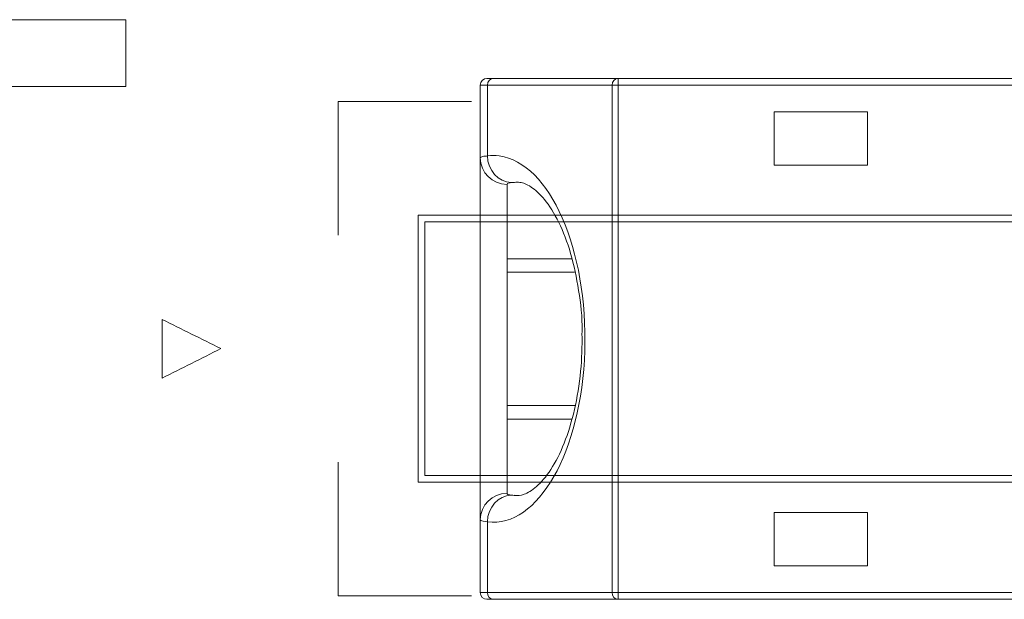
# Model space of a CAD drawing. Header units: inches. Extents: x 511 to 849, y 252 to 484.
# Tile 68 of 235: x 554.94 to 562.31, y 449.16 to 453.49. Entities that reach past the tile are written whole.
import ezdxf

# ---------------------------------------------------------------- set-up
doc = ezdxf.new("R2010")
doc.units = ezdxf.units.IN
doc.header["$MEASUREMENT"] = 0
doc.layers.add('1', color=7, linetype='Continuous')

# ---------------------------------------------------------------- blocks, each defined once
blk = doc.blocks.new('block 200')
at = {"layer": '1', "color": 155, "lineweight": 18, "true_color": 0x4c7299}
blk.add_lwpolyline([(559.0935, 450.6052), (558.584, 450.6052)], dxfattribs=at)
blk = doc.blocks.new('block 201')
at = {"layer": '1', "color": 155, "lineweight": 18, "true_color": 0x4c7299}
blk.add_lwpolyline([(558.584, 451.6052), (559.0904, 451.6052)], dxfattribs=at)
blk = doc.blocks.new('block 855')
at = {"layer": '1', "color": 155, "lineweight": 18, "true_color": 0x4c7299}
blk.add_lwpolyline([(561.284, 449.4052), (561.284, 449.8052)], dxfattribs=at)
blk = doc.blocks.new('block 856')
at = {"layer": '1', "color": 155, "lineweight": 18, "true_color": 0x4c7299}
blk.add_lwpolyline([(561.284, 449.8052), (560.584, 449.8052)], dxfattribs=at)
blk = doc.blocks.new('block 857')
at = {"layer": '1', "color": 155, "lineweight": 18, "true_color": 0x4c7299}
blk.add_lwpolyline([(560.584, 449.8052), (560.584, 449.4052)], dxfattribs=at)
blk = doc.blocks.new('block 858')
at = {"layer": '1', "color": 155, "lineweight": 18, "true_color": 0x4c7299}
blk.add_lwpolyline([(560.584, 449.4052), (561.284, 449.4052)], dxfattribs=at)
blk = doc.blocks.new('block 859')
at = {"layer": '1', "color": 155, "lineweight": 13, "true_color": 0x4c7299}
blk.add_lwpolyline([(559.4149, 449.2052), (562.884, 449.2052)], dxfattribs=at)
blk = doc.blocks.new('block 860')
at = {"layer": '1', "color": 155, "lineweight": 13, "true_color": 0x4c7299}
blk.add_lwpolyline([(559.4149, 453.0052), (559.4149, 449.2052)], dxfattribs=at)
blk = doc.blocks.new('block 863')
at = {"layer": '1', "color": 155, "lineweight": 18, "true_color": 0x4c7299}
blk.add_lwpolyline([(561.284, 452.4052), (561.284, 452.8052)], dxfattribs=at)
blk = doc.blocks.new('block 864')
at = {"layer": '1', "color": 155, "lineweight": 18, "true_color": 0x4c7299}
blk.add_lwpolyline([(561.284, 452.8052), (560.584, 452.8052)], dxfattribs=at)
blk = doc.blocks.new('block 865')
at = {"layer": '1', "color": 155, "lineweight": 18, "true_color": 0x4c7299}
blk.add_lwpolyline([(560.584, 452.8052), (560.584, 452.4052)], dxfattribs=at)
blk = doc.blocks.new('block 866')
at = {"layer": '1', "color": 155, "lineweight": 18, "true_color": 0x4c7299}
blk.add_lwpolyline([(560.584, 452.4052), (561.284, 452.4052)], dxfattribs=at)
blk = doc.blocks.new('block 871')
at = {"layer": '1', "color": 155, "lineweight": 13, "true_color": 0x4c7299}
blk.add_lwpolyline([(562.884, 453.0052), (559.4149, 453.0052)], dxfattribs=at)
blk = doc.blocks.new('block 872')
at = {"layer": '1', "color": 155, "lineweight": 13, "true_color": 0x4c7299}
blk.add_lwpolyline([(559.4149, 453.0052), (559.4149, 453.0552)], dxfattribs=at)
blk = doc.blocks.new('block 873')
at = {"layer": '1', "color": 155, "lineweight": 18, "true_color": 0x4c7299}
blk.add_lwpolyline([(559.4149, 453.0552), (562.8538, 453.0552)], dxfattribs=at)
blk = doc.blocks.new('block 877')
at = {"layer": '1', "color": 155, "lineweight": 18, "true_color": 0x4c7299}
blk.add_lwpolyline([(562.8538, 449.1552), (559.4149, 449.1552)], dxfattribs=at)
blk = doc.blocks.new('block 878')
at = {"layer": '1', "color": 155, "lineweight": 13, "true_color": 0x4c7299}
blk.add_lwpolyline([(559.4149, 449.1552), (559.4149, 449.2052)], dxfattribs=at)
blk = doc.blocks.new('block 895')
at = {"layer": '1', "color": 155, "lineweight": 13, "true_color": 0x4c7299}
blk.add_lwpolyline([(559.3702, 449.2052), (559.4149, 449.2052)], dxfattribs=at)
blk = doc.blocks.new('block 896')
at = {"layer": '1', "color": 155, "lineweight": 13, "true_color": 0x4c7299}
blk.add_lwpolyline([(559.3702, 449.2052), (559.3702, 453.0052)], dxfattribs=at)
blk = doc.blocks.new('block 897')
at = {"layer": '1', "color": 155, "lineweight": 13, "true_color": 0x4c7299}
blk.add_lwpolyline([(559.4149, 453.0052), (559.3702, 453.0052)], dxfattribs=at)
blk = doc.blocks.new('block 903')
at = {"layer": '1', "color": 155, "lineweight": 13, "true_color": 0x4c7299}
blk.add_lwpolyline([(559.3702, 453.0052), (558.4368, 453.0052)], dxfattribs=at)
blk = doc.blocks.new('block 904')
at = {"layer": '1', "color": 155, "lineweight": 13, "true_color": 0x4c7299}
blk.add_lwpolyline([(558.4368, 449.2052), (559.3702, 449.2052)], dxfattribs=at)
blk = doc.blocks.new('block 905')
at = {"layer": '1', "color": 155, "lineweight": 13, "true_color": 0x4c7299}
blk.add_lwpolyline([(558.4368, 449.7356), (558.4368, 449.2052)], dxfattribs=at)
blk = doc.blocks.new('block 906')
at = {"layer": '1', "color": 155, "lineweight": 13, "true_color": 0x4c7299}
blk.add_lwpolyline([(558.4368, 453.0052), (558.4368, 452.4748)], dxfattribs=at)
blk = doc.blocks.new('block 907')
at = {"layer": '1', "color": 155, "lineweight": 18, "true_color": 0x4c7299}
blk.add_lwpolyline([(558.4815, 453.0552), (559.4149, 453.0552)], dxfattribs=at)
blk = doc.blocks.new('block 908')
at = {"layer": '1', "color": 155, "lineweight": 18, "true_color": 0x4c7299}
blk.add_lwpolyline([(559.4149, 449.1552), (558.4815, 449.1552)], dxfattribs=at)
blk = doc.blocks.new('block 930')
at = {"layer": '1', "color": 155, "lineweight": 18, "true_color": 0x4c7299}
blk.add_lwpolyline([(559.0687, 451.7052), (558.584, 451.7052)], dxfattribs=at)
blk = doc.blocks.new('block 931')
at = {"layer": '1', "color": 155, "lineweight": 13, "true_color": 0x4c7299}
blk.add_lwpolyline([(558.584, 452.2621), (558.584, 451.7052)], dxfattribs=at)
blk = doc.blocks.new('block 932')
at = {"layer": '1', "color": 155, "lineweight": 13, "true_color": 0x4c7299}
blk.add_lwpolyline([(558.584, 450.5052), (558.584, 449.9484)], dxfattribs=at)
blk = doc.blocks.new('block 933')
at = {"layer": '1', "color": 155, "lineweight": 18, "true_color": 0x4c7299}
blk.add_lwpolyline([(558.584, 450.5052), (559.0671, 450.5052)], dxfattribs=at)
blk = doc.blocks.new('block 949')
at = {"layer": '1', "color": 155, "lineweight": 18, "true_color": 0x4c7299}
blk.add_lwpolyline([(558.384, 449.2052), (558.384, 449.7511)], dxfattribs=at)
blk = doc.blocks.new('block 950')
at = {"layer": '1', "color": 155, "lineweight": 13, "true_color": 0x4c7299}
blk.add_lwpolyline([(558.4368, 453.0052), (558.384, 453.0052)], dxfattribs=at)
blk = doc.blocks.new('block 951')
at = {"layer": '1', "color": 155, "lineweight": 18, "true_color": 0x4c7299}
blk.add_lwpolyline([(558.434, 453.0552), (558.4815, 453.0552)], dxfattribs=at)
blk = doc.blocks.new('block 952')
at = {"layer": '1', "color": 155, "lineweight": 13, "true_color": 0x4c7299}
blk.add_lwpolyline([(558.384, 449.2052), (558.4368, 449.2052)], dxfattribs=at)
blk = doc.blocks.new('block 953')
at = {"layer": '1', "color": 155, "lineweight": 18, "true_color": 0x4c7299}
blk.add_lwpolyline([(558.4815, 449.1552), (558.434, 449.1552)], dxfattribs=at)
blk = doc.blocks.new('block 954')
at = {"layer": '1', "color": 155, "lineweight": 18, "true_color": 0x4c7299}
blk.add_lwpolyline([(558.384, 452.4594), (558.384, 453.0052)], dxfattribs=at)
blk = doc.blocks.new('block 957')
at = {"layer": '1', "color": 155, "lineweight": 18, "true_color": 0x4c7299}
blk.add_lwpolyline([(558.584, 451.7052), (558.584, 450.5052)], dxfattribs=at)
blk = doc.blocks.new('block 958')
at = {"layer": '1', "color": 155, "lineweight": 18, "true_color": 0x4c7299}
blk.add_lwpolyline([(558.384, 449.7511), (558.384, 452.4594)], dxfattribs=at)
blk = doc.blocks.new('block 3772')
at = {"layer": '1', "color": 155, "lineweight": 18, "true_color": 0x4c7299}
blk.add_open_spline([(558.434, 453.0552), (558.4064, 453.0552), (558.384, 453.0328), (558.384, 453.0052)], degree=3, dxfattribs=at)
blk = doc.blocks.new('block 3773')
at = {"layer": '1', "color": 155, "lineweight": 18, "true_color": 0x4c7299}
blk.add_open_spline([(558.384, 449.2052), (558.384, 449.1776), (558.4064, 449.1552), (558.434, 449.1552)], degree=3, dxfattribs=at)
blk = doc.blocks.new('block 3922')
at = {"layer": '1', "color": 155, "lineweight": 13, "true_color": 0x4c7299}
blk.add_open_spline([(559.4149, 453.0552), (559.3902, 453.0552), (559.3702, 453.0328), (559.3702, 453.0052)], degree=3, dxfattribs=at)
blk = doc.blocks.new('block 3923')
at = {"layer": '1', "color": 155, "lineweight": 13, "true_color": 0x4c7299}
blk.add_open_spline([(559.3702, 449.2052), (559.3702, 449.1776), (559.3902, 449.1552), (559.4149, 449.1552)], degree=3, dxfattribs=at)
blk = doc.blocks.new('block 3924')
at = {"layer": '1', "color": 155, "lineweight": 13, "true_color": 0x4c7299}
blk.add_open_spline([(558.4368, 449.7356), (558.815, 449.6862), (559.1416, 450.2594), (559.1663, 451.0158), (559.191, 451.7722), (558.9044, 452.4254), (558.5262, 452.4748), (558.4965, 452.4787), (558.4666, 452.4787), (558.4368, 452.4748)], degree=3, knots=[0, 0, 0, 0, 1, 1, 1, 2, 2, 2, 3, 3, 3, 3], dxfattribs=at)
blk = doc.blocks.new('block 3925')
at = {"layer": '1', "color": 155, "lineweight": 13, "true_color": 0x4c7299}
blk.add_open_spline([(558.4815, 453.0552), (558.4568, 453.0552), (558.4368, 453.0328), (558.4368, 453.0052)], degree=3, dxfattribs=at)
blk = doc.blocks.new('block 3926')
at = {"layer": '1', "color": 155, "lineweight": 13, "true_color": 0x4c7299}
blk.add_open_spline([(558.4368, 449.2052), (558.4368, 449.1776), (558.4568, 449.1552), (558.4815, 449.1552)], degree=3, dxfattribs=at)
blk = doc.blocks.new('block 3927')
at = {"layer": '1', "color": 155, "lineweight": 13, "true_color": 0x4c7299}
blk.add_open_spline([(558.6157, 449.9352), (558.5189, 449.9321), (558.4396, 449.8436), (558.4368, 449.7356)], degree=3, dxfattribs=at)
blk = doc.blocks.new('block 3928')
at = {"layer": '1', "color": 155, "lineweight": 18, "true_color": 0x4c7299}
blk.add_open_spline([(558.6157, 449.9352), (558.6306, 449.9335), (558.6455, 449.9327), (558.6604, 449.9327)], degree=3, dxfattribs=at)
blk = doc.blocks.new('block 3929')
at = {"layer": '1', "color": 155, "lineweight": 18, "true_color": 0x4c7299}
blk.add_open_spline([(558.6604, 452.2777), (558.6455, 452.2777), (558.6306, 452.2769), (558.6157, 452.2752)], degree=3, dxfattribs=at)
blk = doc.blocks.new('block 3930')
at = {"layer": '1', "color": 155, "lineweight": 13, "true_color": 0x4c7299}
blk.add_open_spline([(558.4368, 452.4748), (558.4396, 452.3668), (558.5189, 452.2784), (558.6157, 452.2752)], degree=3, dxfattribs=at)
blk = doc.blocks.new('block 3931')
at = {"layer": '1', "color": 155, "lineweight": 13, "true_color": 0x4c7299}
blk.add_open_spline([(558.384, 452.4594), (558.384, 452.3504), (558.4736, 452.2621), (558.584, 452.2621)], degree=3, dxfattribs=at)
blk = doc.blocks.new('block 3932')
at = {"layer": '1', "color": 155, "lineweight": 13, "true_color": 0x4c7299}
blk.add_open_spline([(558.584, 449.9484), (558.4736, 449.9484), (558.384, 449.86), (558.384, 449.7511)], degree=3, dxfattribs=at)
blk = doc.blocks.new('block 4226')
at = {"layer": '1', "color": 155, "lineweight": 18, "true_color": 0x4c7299}
blk.add_open_spline([(559.1451, 451.1455), (559.147, 451.0486), (559.1437, 450.955), (559.135, 450.8633), (559.1256, 450.7635), (559.1096, 450.6661), (559.0888, 450.5758), (559.0676, 450.4838), (559.0413, 450.3993), (559.0116, 450.3247), (558.9812, 450.2481), (558.9472, 450.1819), (558.912, 450.1277), (558.8761, 450.0722), (558.8389, 450.0294), (558.8052, 449.9995), (558.7706, 449.9689), (558.7395, 449.952), (558.7121, 449.9418), (558.6852, 449.9319), (558.6617, 449.9286), (558.6416, 449.934)], degree=3, knots=[0, 0, 0, 0, 1, 1, 1, 2, 2, 2, 3, 3, 3, 4, 4, 4, 5, 5, 5, 6, 6, 6, 7, 7, 7, 7], dxfattribs=at)
blk = doc.blocks.new('block 4227')
at = {"layer": '1', "color": 155, "lineweight": 18, "true_color": 0x4c7299}
blk.add_open_spline([(558.6416, 452.2765), (558.6534, 452.2786), (558.6662, 452.2783), (558.6795, 452.2764), (558.7047, 452.273), (558.7318, 452.2639), (558.7644, 452.2422), (558.7944, 452.2223), (558.8291, 452.1918), (558.8642, 452.1489), (558.9006, 452.1042), (558.9375, 452.0462), (558.9718, 451.9761), (559.0047, 451.9089), (559.0352, 451.8306), (559.0604, 451.7435), (559.0849, 451.6587), (559.1043, 451.5656), (559.1203, 451.4672), (559.1361, 451.3705), (559.1486, 451.2687), (559.1459, 451.167), (559.1457, 451.1599), (559.1455, 451.1527), (559.1451, 451.1455)], degree=3, knots=[0, 0, 0, 0, 1, 1, 1, 2, 2, 2, 3, 3, 3, 4, 4, 4, 5, 5, 5, 6, 6, 6, 7, 7, 7, 8, 8, 8, 8], dxfattribs=at)
blk = doc.blocks.new('block 4260')
at = {"layer": '1', "color": 155, "lineweight": 13, "true_color": 0x4c7299}
blk.add_open_spline([(558.6157, 452.2752), (558.6098, 452.2746), (558.6046, 452.2737), (558.6003, 452.2728), (558.5897, 452.2703), (558.584, 452.2667), (558.584, 452.2621)], degree=3, knots=[0, 0, 0, 0, 1, 1, 1, 2, 2, 2, 2], dxfattribs=at)
blk = doc.blocks.new('block 4261')
at = {"layer": '1', "color": 155, "lineweight": 13, "true_color": 0x4c7299}
blk.add_open_spline([(558.584, 449.9484), (558.584, 449.9465), (558.5849, 449.9448), (558.5866, 449.9433), (558.591, 449.9395), (558.6012, 449.9368), (558.6157, 449.9352)], degree=3, knots=[0, 0, 0, 0, 1, 1, 1, 2, 2, 2, 2], dxfattribs=at)
blk = doc.blocks.new('block 4262')
at = {"layer": '1', "color": 155, "lineweight": 13, "true_color": 0x4c7299}
blk.add_open_spline([(558.384, 452.4594), (558.384, 452.4648), (558.3933, 452.469), (558.4111, 452.4719), (558.4183, 452.4731), (558.4269, 452.474), (558.4368, 452.4748)], degree=3, knots=[0, 0, 0, 0, 1, 1, 1, 2, 2, 2, 2], dxfattribs=at)
blk = doc.blocks.new('block 4263')
at = {"layer": '1', "color": 155, "lineweight": 13, "true_color": 0x4c7299}
blk.add_open_spline([(558.4368, 449.7356), (558.4122, 449.7376), (558.3956, 449.7407), (558.3883, 449.7451), (558.3855, 449.7469), (558.384, 449.7489), (558.384, 449.7511)], degree=3, knots=[0, 0, 0, 0, 1, 1, 1, 2, 2, 2, 2], dxfattribs=at)
blk = doc.blocks.new('block 4580')
at = {"layer": '1', "color": 18, "lineweight": 13, "true_color": 0x4c0000}
blk.add_open_spline([(554.229, 453.4949), (554.229, 453.3283), (554.229, 453.1616), (554.229, 452.9949), (554.729, 452.9949), (555.229, 452.9949), (555.729, 452.9949), (555.729, 453.1616), (555.729, 453.3283), (555.729, 453.4949), (555.229, 453.4949), (554.729, 453.4949), (554.229, 453.4949)], degree=3, knots=[0, 0, 0, 0, 1, 1, 1, 2, 2, 2, 3, 3, 3, 4, 4, 4, 4], dxfattribs=at)
blk = doc.blocks.new('block 4581')
at = {"layer": '1', "color": 18, "lineweight": 13, "true_color": 0x4c0000}
blk.add_open_spline([(556.0014, 451.251), (556.0014, 451.1044), (556.0014, 450.9577), (556.0014, 450.811), (556.1481, 450.8847), (556.2947, 450.9584), (556.4414, 451.0321), (556.2947, 451.1051), (556.1481, 451.1781), (556.0014, 451.251)], degree=3, knots=[0, 0, 0, 0, 1, 1, 1, 2, 2, 2, 3, 3, 3, 3], dxfattribs=at)
blk = doc.blocks.new('block 4588')
at = {"layer": '1', "color": 18, "lineweight": 13, "true_color": 0x4c0000}
blk.add_open_spline([(557.3189, 451.8821), (557.3189, 452.2155), (557.3189, 452.5488), (557.3189, 452.8821), (557.6522, 452.8821), (557.9856, 452.8821), (558.3189, 452.8821)], degree=3, knots=[0, 0, 0, 0, 1, 1, 1, 2, 2, 2, 2], dxfattribs=at)
blk = doc.blocks.new('block 4589')
at = {"layer": '1', "color": 18, "lineweight": 13, "true_color": 0x4c0000}
blk.add_open_spline([(558.3189, 449.1821), (557.9856, 449.1821), (557.6522, 449.1821), (557.3189, 449.1821), (557.3189, 449.5155), (557.3189, 449.8488), (557.3189, 450.1821)], degree=3, knots=[0, 0, 0, 0, 1, 1, 1, 2, 2, 2, 2], dxfattribs=at)
blk = doc.blocks.new('block 4594')
at = {"layer": '1', "color": 18, "lineweight": 13, "true_color": 0x4c0000}
blk.add_open_spline([(563.9689, 450.0821), (561.9689, 450.0821), (559.9689, 450.0821), (557.9689, 450.0821), (557.9689, 450.7155), (557.9689, 451.3488), (557.9689, 451.9821), (559.9689, 451.9821), (561.9689, 451.9821), (563.9689, 451.9821), (563.9689, 451.3488), (563.9689, 450.7155), (563.9689, 450.0821)], degree=3, knots=[0, 0, 0, 0, 1, 1, 1, 2, 2, 2, 3, 3, 3, 4, 4, 4, 4], dxfattribs=at)
blk = doc.blocks.new('block 4595')
at = {"layer": '1', "color": 18, "lineweight": 13, "true_color": 0x4c0000}
blk.add_open_spline([(564.0189, 450.0321), (561.9856, 450.0321), (559.9522, 450.0321), (557.9189, 450.0321), (557.9189, 450.6988), (557.9189, 451.3655), (557.9189, 452.0321), (559.9522, 452.0321), (561.9856, 452.0321), (564.0189, 452.0321), (564.0189, 451.3655), (564.0189, 450.6988), (564.0189, 450.0321)], degree=3, knots=[0, 0, 0, 0, 1, 1, 1, 2, 2, 2, 3, 3, 3, 4, 4, 4, 4], dxfattribs=at)

msp = doc.modelspace()

# ---------------------------------------------------------------- block references
at = {"layer": '1'}
for name in ['block 4580', 'block 3772', 'block 950', 'block 954', 'block 951', 'block 3925', 'block 903', 'block 906', 'block 907', 'block 3922', 'block 896', 'block 897', 'block 872', 'block 873', 'block 860', 'block 871', 'block 4588', 'block 864', 'block 865', 'block 863', 'block 4262', 'block 958', 'block 3931', 'block 3924', 'block 3930', 'block 866', 'block 4260', 'block 3929', 'block 4227', 'block 931', 'block 4595', 'block 4594', 'block 930', 'block 957', 'block 201', 'block 4581', 'block 4226', 'block 200', 'block 932', 'block 933', 'block 4589', 'block 3932', 'block 3927', 'block 4261', 'block 3928', 'block 856', 'block 857', 'block 855', 'block 949', 'block 4263', 'block 905', 'block 858', 'block 952', 'block 3773', 'block 904', 'block 3926', 'block 895', 'block 3923', 'block 859', 'block 878', 'block 953', 'block 908', 'block 877']:
    msp.add_blockref(name, (0, 0), dxfattribs=at)

doc.saveas('drawing.dxf')
